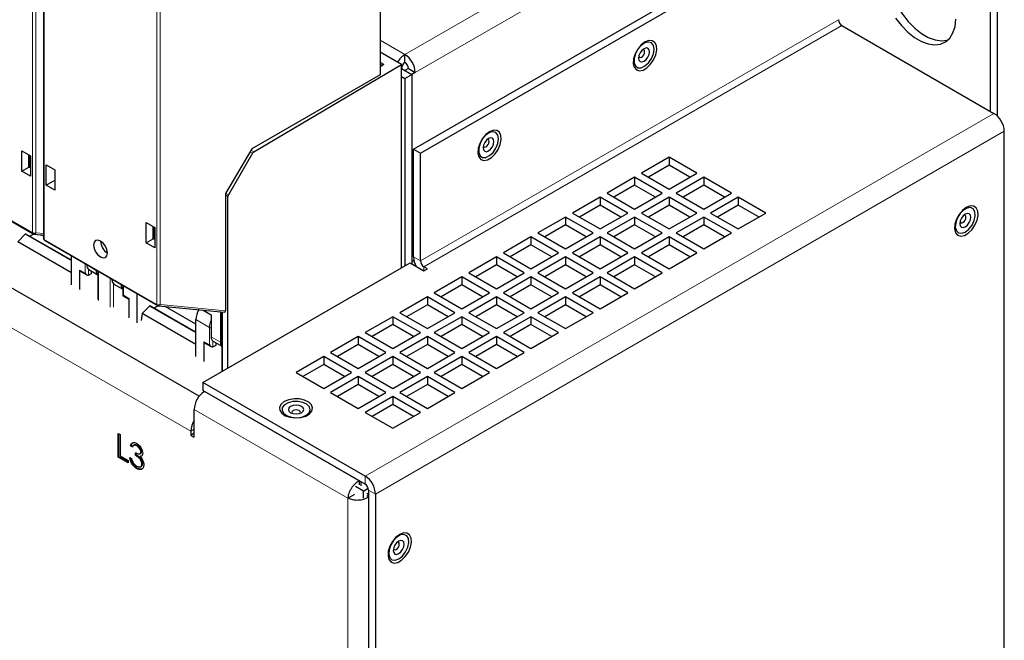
# Model space of a CAD drawing. Header units: millimetres. Extents: x 5 to 418, y 2 to 292.
# Tile 19 of 25: x 273 to 320, y 128 to 157. Entities that reach past the tile are written whole.
import ezdxf

# ---------------------------------------------------------------- set-up
doc = ezdxf.new("R2010")
doc.units = ezdxf.units.MM

msp = doc.modelspace()

# ---------------------------------------------------------------- linework, layer by layer
at = {"color": 7, "linetype": 'Continuous', "lineweight": 25}
for p, q in [((290.1462, 167.4757), (290.1462, 154.8318)), ((274.0734, 164.9889), (274.0734, 147.0161)), ((291.7466, 151.2773), (311.7106, 162.8022)), ((292.0766, 151.0868), (312.0406, 162.6117)), ((319.3002, 153.0861), (319.3002, 161.0882)), ((319.6302, 152.8629), (319.6302, 161.2787)), ((312.2056, 157.1818), (319.4652, 152.9909)), ((291.1692, 155.326), (290.1462, 155.9165)), ((291.3342, 155.4212), (291.3342, 155.8022)), ((284.1191, 151.1499), (291.1692, 155.326)), ((290.2125, 155.2937), (290.1462, 155.2527)), ((291.1692, 145.6092), (291.1692, 155.326)), ((290.1462, 154.8318), (284.0189, 151.2946)), ((291.1692, 155.1354), (291.6641, 154.8496)), ((291.1692, 154.7544), (291.3342, 154.6592)), ((291.3342, 154.6592), (291.6641, 154.8496)), ((291.4992, 155.1354), (291.3375, 155.042)), ((291.3375, 155.042), (291.3375, 155.0382)), ((291.3375, 155.042), (291.6674, 154.8516)), ((291.4992, 155.1354), (291.8291, 154.9449)), ((291.6641, 154.8496), (291.6641, 145.7997)), ((291.8291, 154.9449), (291.6674, 154.8516)), ((291.6674, 154.8516), (291.6674, 145.8968)), ((291.3342, 154.6592), (291.3342, 145.7044)), ((319.9602, 101.8346), (319.9602, 152.1335)), ((273.0432, 151.1994), (273.4557, 150.9613)), ((273.0432, 150.2315), (273.0432, 151.1994)), ((273.3738, 150.4224), (273.3738, 151.0086)), ((273.4074, 150.4029), (273.4074, 150.9891)), ((273.4557, 150.9613), (273.4557, 149.9934)), ((284.0189, 151.2946), (282.7599, 149.1638)), ((284.062, 151.0894), (282.9079, 149.102)), ((291.7466, 151.2773), (292.0766, 151.0868)), ((291.7466, 146.1331), (291.7466, 151.2773)), ((292.0766, 145.9426), (292.0766, 151.0868)), ((274.2014, 150.5308), (274.6139, 150.2926)), ((274.2014, 149.5629), (274.2014, 150.5308)), ((303.956, 150.8954), (302.6361, 150.1334)), ((303.956, 150.5144), (302.9661, 149.9429)), ((305.276, 150.1334), (303.956, 150.8954)), ((303.956, 150.8954), (303.956, 150.5144)), ((304.9459, 149.9429), (303.956, 150.5144)), ((281.507, 139.4715), (263.1206, 150.0857)), ((268.192, 150.344), (273.5737, 147.2372)), ((273.0432, 150.2315), (273.3738, 150.4224)), ((273.4557, 149.9934), (273.0432, 150.2315)), ((273.4107, 150.401), (273.3738, 150.4224)), ((273.4557, 150.4266), (273.4107, 150.401)), ((274.6139, 150.2926), (274.6139, 149.3248)), ((302.6361, 150.1334), (303.956, 149.3715)), ((303.956, 149.3715), (305.276, 150.1334)), ((274.2014, 149.5629), (274.6139, 149.801)), ((274.6139, 149.3248), (274.2014, 149.5629)), ((302.3061, 149.9429), (300.9862, 149.181)), ((302.3061, 149.5619), (301.3162, 148.9904)), ((303.626, 149.181), (302.3061, 149.9429)), ((302.3061, 149.9429), (302.3061, 149.5619)), ((303.296, 148.9904), (302.3061, 149.5619)), ((305.6059, 149.9429), (304.286, 149.181)), ((305.6059, 149.5619), (304.616, 148.9904)), ((306.9259, 149.181), (305.6059, 149.9429)), ((305.6059, 149.9429), (305.6059, 149.5619)), ((306.5958, 148.9904), (305.6059, 149.5619)), ((282.7599, 149.1638), (282.7599, 143.557)), ((300.9862, 149.181), (302.3061, 148.419)), ((302.3061, 148.419), (303.626, 149.181)), ((304.286, 149.181), (305.6059, 148.419)), ((305.6059, 148.419), (306.9259, 149.181)), ((282.8836, 140.826), (282.8836, 149.0207)), ((300.6562, 148.9905), (299.3363, 148.2285)), ((300.6562, 148.6094), (299.6663, 148.038)), ((301.9761, 148.2285), (300.6562, 148.9905)), ((300.6562, 148.9905), (300.6562, 148.6094)), ((301.6461, 148.038), (300.6562, 148.6094)), ((303.956, 148.9905), (302.6361, 148.2285)), ((303.956, 148.6094), (302.9661, 148.038)), ((305.276, 148.2285), (303.956, 148.9905)), ((303.956, 148.9905), (303.956, 148.6094)), ((304.9459, 148.038), (303.956, 148.6094)), ((307.2558, 148.9905), (305.9359, 148.2285)), ((307.2558, 148.6094), (306.266, 148.038)), ((308.5758, 148.2285), (307.2558, 148.9905)), ((307.2558, 148.9905), (307.2558, 148.6094)), ((308.2457, 148.038), (307.2558, 148.6094)), ((299.3363, 148.2285), (300.6562, 147.4665)), ((300.6562, 147.4665), (301.9761, 148.2285)), ((302.6361, 148.2285), (303.956, 147.4665)), ((303.956, 147.4665), (305.276, 148.2285)), ((305.9359, 148.2285), (307.2558, 147.4665)), ((307.2558, 147.4665), (308.5758, 148.2285)), ((278.9829, 147.7705), (279.3954, 147.5324)), ((278.9829, 146.8026), (278.9829, 147.7705)), ((299.0063, 148.038), (297.6863, 147.276)), ((299.0063, 147.6569), (298.0164, 147.0855)), ((300.3262, 147.276), (299.0063, 148.038)), ((299.0063, 148.038), (299.0063, 147.6569)), ((299.9962, 147.0855), (299.0063, 147.6569)), ((302.3061, 148.038), (300.9862, 147.276)), ((302.3061, 147.6569), (301.3162, 147.0855)), ((303.626, 147.276), (302.3061, 148.038)), ((302.3061, 148.038), (302.3061, 147.6569)), ((303.296, 147.0855), (302.3061, 147.6569)), ((305.6059, 148.038), (304.286, 147.276)), ((305.6059, 147.6569), (304.616, 147.0855)), ((306.9259, 147.276), (305.6059, 148.038)), ((305.6059, 148.038), (305.6059, 147.6569)), ((306.5958, 147.0855), (305.6059, 147.6569)), ((273.2005, 147.2148), (272.8424, 146.8576)), ((275.4125, 145.9689), (273.2351, 147.2259)), ((273.6152, 147.2228), (273.4245, 147.1165)), ((273.6207, 147.2221), (274.0734, 147.1778)), ((274.0734, 147.1193), (273.9514, 147.1898)), ((279.3135, 146.9935), (279.3135, 147.5797)), ((279.3471, 146.974), (279.3471, 147.5602)), ((279.3954, 147.5324), (279.3954, 146.5645)), ((297.6863, 147.276), (299.0063, 146.514)), ((299.0063, 146.514), (300.3262, 147.276)), ((300.9862, 147.276), (302.3061, 146.514)), ((302.3061, 146.514), (303.626, 147.276)), ((304.286, 147.276), (305.6059, 146.514)), ((305.6059, 146.514), (306.9259, 147.276)), ((275.4125, 145.3739), (272.8424, 146.8576)), ((274.1317, 146.915), (279.5134, 143.8083)), ((278.9829, 146.8026), (279.3135, 146.9935)), ((279.3954, 146.5645), (278.9829, 146.8026)), ((279.3504, 146.9721), (279.3135, 146.9935)), ((279.3954, 146.9977), (279.3504, 146.9721)), ((297.3564, 147.0855), (296.0364, 146.3235)), ((298.6763, 146.3235), (297.3564, 147.0855)), ((297.3564, 147.0855), (297.3564, 146.7045)), ((300.6562, 147.0855), (299.3363, 146.3235)), ((301.9761, 146.3235), (300.6562, 147.0855)), ((300.6562, 147.0855), (300.6562, 146.7045)), ((303.956, 147.0855), (302.6361, 146.3235)), ((305.276, 146.3235), (303.956, 147.0855)), ((303.956, 147.0855), (303.956, 146.7045)), ((296.0364, 146.3235), (297.3564, 145.5615)), ((297.3564, 146.7045), (296.3665, 146.133)), ((298.3463, 146.133), (297.3564, 146.7045)), ((297.3564, 145.5615), (298.6763, 146.3235)), ((299.3363, 146.3235), (300.6562, 145.5615)), ((300.6562, 146.7045), (299.6663, 146.133)), ((301.6461, 146.133), (300.6562, 146.7045)), ((300.6562, 145.5615), (301.9761, 146.3235)), ((302.6361, 146.3235), (303.956, 145.5615)), ((303.956, 146.7045), (302.9661, 146.133)), ((304.9459, 146.133), (303.956, 146.7045)), ((303.956, 145.5615), (305.276, 146.3235)), ((275.4125, 144.7995), (275.4125, 146.1757)), ((281.6822, 140.1324), (291.5816, 145.8473)), ((291.5816, 145.8473), (292.2416, 145.4663)), ((291.6641, 145.8987), (291.6674, 145.8968)), ((291.768, 145.9548), (291.6674, 145.8968)), ((295.7064, 146.133), (294.3865, 145.3711)), ((297.0264, 145.3711), (295.7064, 146.133)), ((295.7064, 146.133), (295.7064, 145.752)), ((299.0063, 146.133), (297.6863, 145.3711)), ((300.3262, 145.3711), (299.0063, 146.133)), ((299.0063, 146.133), (299.0063, 145.752)), ((302.3061, 146.133), (300.9862, 145.3711)), ((303.626, 145.3711), (302.3061, 146.133)), ((302.3061, 146.133), (302.3061, 145.752)), ((275.8091, 144.5705), (275.8091, 145.5042)), ((275.8337, 145.4506), (276.1405, 145.2734)), ((276.1384, 145.7566), (276.1384, 145.7463)), ((276.2216, 145.2645), (276.3741, 145.3465)), ((276.2351, 145.5326), (276.6714, 145.2807)), ((276.3741, 145.3465), (276.3741, 145.4523)), ((276.5839, 145.4994), (276.5839, 145.4891)), ((276.6714, 145.4489), (276.6714, 144.1006)), ((292.4066, 145.5615), (292.2416, 145.6568)), ((292.2416, 145.4663), (292.4066, 145.5615)), ((294.3865, 145.3711), (295.7064, 144.6091)), ((295.7064, 145.752), (294.7165, 145.1805)), ((296.6963, 145.1805), (295.7064, 145.752)), ((295.7064, 144.6091), (297.0264, 145.3711)), ((297.6863, 145.3711), (299.0063, 144.6091)), ((299.0063, 145.752), (298.0164, 145.1805)), ((299.9962, 145.1805), (299.0063, 145.752)), ((299.0063, 144.6091), (300.3262, 145.3711)), ((300.9862, 145.3711), (302.3061, 144.6091)), ((302.3061, 145.752), (301.3162, 145.1805)), ((303.296, 145.1805), (302.3061, 145.752)), ((302.3061, 144.6091), (303.626, 145.3711)), ((277.3429, 145.0509), (277.3429, 145.0613)), ((277.4412, 144.8363), (277.8676, 144.5902)), ((294.0565, 145.1806), (292.7366, 144.4186)), ((295.3765, 144.4186), (294.0565, 145.1806)), ((294.0565, 145.1806), (294.0565, 144.7995)), ((297.3564, 145.1806), (296.0364, 144.4186)), ((298.6763, 144.4186), (297.3564, 145.1806)), ((297.3564, 145.1806), (297.3564, 144.7995)), ((300.6562, 145.1806), (299.3363, 144.4186)), ((301.9761, 144.4186), (300.6562, 145.1806)), ((300.6562, 145.1806), (300.6562, 144.7995)), ((277.7884, 144.7938), (277.7884, 144.8041)), ((277.8676, 144.7584), (277.8676, 144.2764)), ((278.5473, 142.9898), (278.5473, 144.366)), ((292.7366, 144.4186), (294.0565, 143.6566)), ((294.0565, 144.7995), (293.0666, 144.2281)), ((295.0464, 144.2281), (294.0565, 144.7995)), ((294.0565, 143.6566), (295.3765, 144.4186)), ((296.0364, 144.4186), (297.3564, 143.6566)), ((297.3564, 144.7995), (296.3665, 144.2281)), ((298.3463, 144.2281), (297.3564, 144.7995)), ((297.3564, 143.6566), (298.6763, 144.4186)), ((299.3363, 144.4186), (300.6562, 143.6566)), ((300.6562, 144.7995), (299.6663, 144.2281)), ((301.6461, 144.2281), (300.6562, 144.7995)), ((300.6562, 143.6566), (301.9761, 144.4186)), ((277.8676, 144.2764), (278.1507, 144.113)), ((278.1507, 144.1525), (278.1507, 143.2187)), ((292.4066, 144.2281), (291.0867, 143.4661)), ((293.7265, 143.4661), (292.4066, 144.2281)), ((292.4066, 144.2281), (292.4066, 143.847)), ((295.7064, 144.2281), (294.3865, 143.4661)), ((297.0264, 143.4661), (295.7064, 144.2281)), ((295.7064, 144.2281), (295.7064, 143.847)), ((299.0063, 144.2281), (297.6863, 143.4661)), ((300.3262, 143.4661), (299.0063, 144.2281)), ((299.0063, 144.2281), (299.0063, 143.847)), ((278.7821, 143.4286), (278.7358, 143.0986)), ((279.1402, 143.7858), (278.7821, 143.4286)), ((281.3522, 141.945), (278.7821, 143.4286)), ((281.3522, 142.54), (279.1748, 143.797)), ((279.5549, 143.7939), (279.3642, 143.6876)), ((279.5604, 143.7932), (282.7059, 143.4856)), ((281.3522, 142.9174), (279.8911, 143.7609)), ((281.4808, 143.5952), (281.4594, 143.6075)), ((281.6991, 143.5841), (282.0781, 143.3652)), ((282.5236, 143.5034), (282.5236, 142.0602)), ((282.5953, 143.4964), (282.5953, 140.6808)), ((291.0867, 143.4661), (292.4066, 142.7041)), ((292.4066, 143.847), (291.4167, 143.2756)), ((293.3965, 143.2756), (292.4066, 143.847)), ((292.4066, 142.7041), (293.7265, 143.4661)), ((294.3865, 143.4661), (295.7064, 142.7041)), ((295.7064, 143.847), (294.7165, 143.2756)), ((296.6963, 143.2756), (295.7064, 143.847)), ((295.7064, 142.7041), (297.0264, 143.4661)), ((297.6863, 143.4661), (299.0063, 142.7041)), ((299.0063, 143.847), (298.0164, 143.2756)), ((299.9962, 143.2756), (299.0063, 143.847)), ((299.0063, 142.7041), (300.3262, 143.4661)), ((281.3522, 141.3706), (281.3522, 143.1366)), ((282.0781, 143.3652), (282.0781, 142.3173)), ((290.7567, 143.2756), (289.4368, 142.5136)), ((292.0766, 142.5136), (290.7567, 143.2756)), ((290.7567, 143.2756), (290.7567, 142.8946)), ((294.0565, 143.2756), (292.7366, 142.5136)), ((295.3765, 142.5136), (294.0565, 143.2756)), ((294.0565, 143.2756), (294.0565, 142.8946)), ((297.3564, 143.2756), (296.0364, 142.5136)), ((298.6763, 142.5136), (297.3564, 143.2756)), ((297.3564, 143.2756), (297.3564, 142.8946)), ((289.4368, 142.5136), (290.7567, 141.7516)), ((290.7567, 142.8946), (289.7668, 142.3231)), ((291.7466, 142.3231), (290.7567, 142.8946)), ((290.7567, 141.7516), (292.0766, 142.5136)), ((292.7366, 142.5136), (294.0565, 141.7516)), ((294.0565, 142.8946), (293.0666, 142.3231)), ((295.0464, 142.3231), (294.0565, 142.8946)), ((294.0565, 141.7516), (295.3765, 142.5136)), ((296.0364, 142.5136), (297.3564, 141.7516)), ((297.3564, 142.8946), (296.3665, 142.3231)), ((298.3463, 142.3231), (297.3564, 142.8946)), ((297.3564, 141.7516), (298.6763, 142.5136)), ((281.7488, 141.1416), (281.7488, 142.0753)), ((281.7734, 142.0217), (282.0802, 141.8445)), ((282.1748, 142.1037), (282.5953, 141.861)), ((282.3138, 141.9176), (282.3138, 142.0234)), ((289.1068, 142.3231), (287.7868, 141.5611)), ((290.4267, 141.5611), (289.1068, 142.3231)), ((289.1068, 142.3231), (289.1068, 141.9421)), ((292.4066, 142.3231), (291.0867, 141.5611)), ((293.7265, 141.5611), (292.4066, 142.3231)), ((292.4066, 142.3231), (292.4066, 141.9421)), ((295.7064, 142.3231), (294.3865, 141.5611)), ((297.0264, 141.5611), (295.7064, 142.3231)), ((295.7064, 142.3231), (295.7064, 141.9421)), ((282.1613, 141.8355), (282.3138, 141.9176)), ((287.7868, 141.5611), (289.1068, 140.7992)), ((289.1068, 141.9421), (288.1169, 141.3706)), ((290.0967, 141.3706), (289.1068, 141.9421)), ((289.1068, 140.7992), (290.4267, 141.5611)), ((291.0867, 141.5611), (292.4066, 140.7992)), ((292.4066, 141.9421), (291.4167, 141.3706)), ((293.3965, 141.3706), (292.4066, 141.9421)), ((292.4066, 140.7992), (293.7265, 141.5611)), ((294.3865, 141.5611), (295.7064, 140.7992)), ((295.7064, 141.9421), (294.7165, 141.3706)), ((296.6963, 141.3706), (295.7064, 141.9421)), ((295.7064, 140.7992), (297.0264, 141.5611)), ((287.4569, 141.3707), (286.1369, 140.6087)), ((288.7768, 140.6087), (287.4569, 141.3707)), ((287.4569, 141.3707), (287.4569, 140.9896)), ((290.7567, 141.3707), (289.4368, 140.6087)), ((292.0766, 140.6087), (290.7567, 141.3707)), ((290.7567, 141.3707), (290.7567, 140.9896)), ((294.0565, 141.3707), (292.7366, 140.6087)), ((295.3765, 140.6087), (294.0565, 141.3707)), ((294.0565, 141.3707), (294.0565, 140.9896)), ((286.1369, 140.6087), (287.4569, 139.8467)), ((287.4569, 140.9896), (286.467, 140.4181)), ((288.4468, 140.4181), (287.4569, 140.9896)), ((287.4569, 139.8467), (288.7768, 140.6087)), ((289.4368, 140.6087), (290.7567, 139.8467)), ((290.7567, 140.9896), (289.7668, 140.4181)), ((291.7466, 140.4181), (290.7567, 140.9896)), ((290.7567, 139.8467), (292.0766, 140.6087)), ((292.7366, 140.6087), (294.0565, 139.8467)), ((294.0565, 140.9896), (293.0666, 140.4181)), ((295.0464, 140.4181), (294.0565, 140.9896)), ((294.0565, 139.8467), (295.3765, 140.6087)), ((289.4368, 135.6558), (281.6822, 140.1324)), ((281.6822, 140.1324), (281.6822, 139.7514)), ((289.1068, 140.4182), (287.7868, 139.6562)), ((290.4267, 139.6562), (289.1068, 140.4182)), ((289.1068, 140.4182), (289.1068, 140.0371)), ((292.4066, 140.4182), (291.0867, 139.6562)), ((293.7265, 139.6562), (292.4066, 140.4182)), ((292.4066, 140.4182), (292.4066, 140.0371)), ((289.4368, 135.2747), (281.6822, 139.7514)), ((287.7868, 139.6562), (289.1068, 138.8942)), ((289.1068, 140.0371), (288.1169, 139.4657)), ((290.0967, 139.4657), (289.1068, 140.0371)), ((289.1068, 138.8942), (290.4267, 139.6562)), ((291.0867, 139.6562), (292.4066, 138.8942)), ((292.4066, 140.0371), (291.4167, 139.4657)), ((293.3965, 139.4657), (292.4066, 140.0371)), ((292.4066, 138.8942), (293.7265, 139.6562)), ((290.7567, 139.4657), (289.4368, 138.7037)), ((292.0766, 138.7037), (290.7567, 139.4657)), ((290.7567, 139.4657), (290.7567, 139.0846)), ((281.2697, 137.5128), (281.2697, 138.8464)), ((290.7567, 139.0846), (289.7668, 138.5132)), ((291.7466, 138.5132), (290.7567, 139.0846)), ((289.4368, 138.7037), (290.7567, 137.9417)), ((290.7567, 137.9417), (292.0766, 138.7037)), ((281.1047, 137.7985), (281.1047, 137.608)), ((277.6462, 137.6993), (277.735, 137.648)), ((277.6462, 136.5561), (277.6462, 137.6993)), ((277.6792, 136.5752), (277.6792, 137.6802)), ((277.735, 137.648), (277.735, 136.6221)), ((281.2697, 137.7032), (281.1047, 137.608)), ((281.1047, 137.608), (281.2697, 137.5128)), ((278.263, 137.1175), (278.23, 137.0984)), ((278.3189, 137.0472), (278.23, 137.0984)), ((278.3519, 137.0662), (278.263, 137.1175)), ((278.4165, 137.1445), (278.3752, 137.1207)), ((278.5589, 137.1226), (278.5259, 137.1035)), ((277.6792, 136.5752), (277.6462, 136.5561)), ((278.1158, 136.285), (277.6462, 136.5561)), ((278.1158, 136.3231), (277.6792, 136.5752)), ((277.735, 136.6221), (278.1158, 136.4023)), ((278.1158, 136.4023), (278.1158, 136.285)), ((278.1919, 136.5488), (278.2808, 136.4976)), ((278.4712, 136.6515), (278.4712, 136.7687)), ((278.5042, 136.6705), (278.4712, 136.6515)), ((278.5042, 136.6705), (278.5042, 136.7878)), ((278.6818, 136.7236), (278.723, 136.7474)), ((278.7312, 136.6081), (278.6982, 136.5891)), ((278.758, 136.8283), (278.725, 136.8093)), ((278.7756, 136.6313), (278.7312, 136.6081)), ((278.5551, 136.0402), (278.5221, 136.0211)), ((278.7117, 136.1067), (278.753, 136.1305)), ((278.8088, 136.2528), (278.7758, 136.2338)), ((289.1551, 135.4373), (289.1551, 135.2468)), ((289.1551, 135.4373), (289.247, 135.3843)), ((289.3543, 134.9413), (288.9758, 135.1598)), ((289.247, 135.1938), (289.247, 135.3843)), ((289.3543, 134.9413), (289.5871, 135.0758)), ((289.6018, 134.989), (289.6018, 84.6901)), ((288.6118, 134.6079), (288.9418, 134.7984)), ((289.3543, 134.6026), (289.3543, 134.9413)), ((289.5193, 134.8461), (289.6018, 134.7984)), ((289.6018, 134.6637), (289.5193, 134.7113)), ((289.6018, 134.6637), (289.6018, 134.7984)), ((289.9317, 134.7985), (289.9317, 84.4996))]:
    msp.add_line(p, q, dxfattribs=at)
at = {"color": 7, "linetype": 'Continuous', "lineweight": 18}
for p, q in [((291.3342, 155.8022), (311.0507, 167.1843)), ((291.8291, 154.9449), (311.5456, 166.327)), ((273.5496, 147.2906), (273.5496, 165.2634)), ((273.7131, 165.2626), (273.7131, 147.2898)), ((274.1076, 164.9413), (274.1076, 146.9685)), ((279.4892, 143.8617), (279.4892, 161.8345)), ((279.6528, 161.8337), (279.6528, 143.8609)), ((312.0406, 157.4675), (292.0766, 145.9426)), ((292.2416, 145.6568), (312.2056, 157.1818)), ((291.3342, 155.8022), (290.1462, 156.488)), ((290.1462, 155.4303), (290.3297, 155.3243)), ((290.3297, 155.3243), (290.1462, 155.2109)), ((289.4368, 135.6558), (319.4652, 152.9909)), ((319.9602, 152.1335), (289.9317, 134.7985)), ((284.062, 151.0894), (283.9394, 151.1601)), ((283.9807, 151.2299), (284.1191, 151.1499)), ((268.1679, 150.3974), (273.5496, 147.2906)), ((282.8836, 149.0207), (282.7599, 149.0921)), ((282.7703, 149.1814), (282.9079, 149.102)), ((281.1047, 137.7985), (262.9556, 148.2758)), ((275.4125, 145.9378), (273.2005, 147.2148)), ((273.7131, 147.2898), (274.0734, 147.2545)), ((274.1076, 146.9685), (279.4892, 143.8617)), ((276.058, 145.3605), (276.058, 145.803)), ((292.0766, 145.9426), (291.7466, 146.1331)), ((275.8091, 145.5042), (276.058, 145.3605)), ((276.1384, 145.7463), (276.5839, 145.4891)), ((276.2216, 145.5414), (276.2216, 145.2645)), ((276.7056, 145.4292), (276.7056, 144.053)), ((292.2416, 145.6568), (292.2416, 145.4663)), ((277.2542, 143.7363), (277.2542, 145.1125)), ((277.3429, 145.0509), (277.7884, 144.7938)), ((277.4178, 144.8528), (277.4178, 143.7354)), ((277.9018, 144.7387), (277.9018, 144.2962)), ((277.9018, 144.2962), (278.1507, 144.1525)), ((281.3522, 142.5089), (279.1402, 143.7858)), ((279.6528, 143.8609), (282.7599, 143.557)), ((282.6294, 143.4931), (282.6294, 140.6793)), ((281.9977, 142.7639), (281.3522, 143.1366)), ((281.9977, 141.9316), (281.9977, 142.7639)), ((281.7488, 142.0753), (281.9977, 141.9316)), ((282.0781, 142.3173), (282.5236, 142.0602)), ((282.1613, 142.1125), (282.1613, 141.8355)), ((281.7647, 139.7038), (289.1551, 135.4373)), ((288.6118, 134.6079), (281.2697, 138.8464)), ((281.2697, 137.8938), (281.1047, 137.7985)), ((289.4368, 135.2747), (289.4368, 135.6558)), ((289.6018, 134.989), (289.9317, 134.7985)), ((288.6118, 85.0711), (288.6118, 134.6079)), ((289.6018, 85.0153), (289.6018, 134.6637))]:
    msp.add_line(p, q, dxfattribs=at)
at = {"color": 7, "linetype": 'Continuous', "lineweight": 25, "flags": 128}
for points in [[(314.7278, 160.9107), (314.5775, 160.7332), (314.4455, 160.4636), (314.3694, 160.14), (314.3517, 159.7729), (314.3929, 159.3742), (314.4918, 158.9569), (314.6451, 158.5346), (314.8478, 158.1209), (315.0933, 157.7294), (315.3737, 157.3727), (315.6799, 157.0624), (316.0018, 156.8087), (316.329, 156.6198), (316.6509, 156.5018), (316.9571, 156.4586), (317.2375, 156.4916), (317.273, 156.5019)], [(314.7633, 157.5389), (315.0437, 157.1822), (315.3499, 156.8719), (315.6718, 156.6182), (315.999, 156.4293), (316.321, 156.3114), (316.6271, 156.2681), (316.9075, 156.3011), (317.153, 156.4091), (317.3557, 156.5888), (317.509, 156.8341), (317.6079, 157.1373), (317.6491, 157.4883)], [(302.8011, 156.4015), (302.6189, 156.2612), (302.4565, 156.066), (302.3315, 155.8369), (302.2573, 155.5988), (302.242, 155.3774), (302.2874, 155.1969), (302.3884, 155.0767), (302.5341, 155.0298), (302.7087, 155.0614), (302.8934, 155.168), (303.0681, 155.3381), (303.2138, 155.5532), (303.3148, 155.79), (303.3601, 156.0229), (303.3449, 156.2266), (303.2707, 156.3791), (303.1456, 156.4638), (302.9832, 156.4715), (302.8011, 156.4015)], [(303.2319, 156.0574), (303.1996, 156.2383), (303.107, 156.3575), (302.9667, 156.3989), (302.7976, 156.3568), (302.6225, 156.237), (302.4651, 156.0556), (302.3466, 155.8372), (302.2831, 155.6112), (302.2831, 155.4081), (302.3466, 155.2554), (302.4651, 155.1738), (302.6225, 155.1741), (302.7976, 155.2565), (302.9667, 155.4097), (303.107, 155.6131), (303.1996, 155.8391), (303.2319, 156.0574)], [(303.0133, 155.9312), (302.9935, 156.0346), (302.9372, 156.0994), (302.8529, 156.1158), (302.7534, 156.0812), (302.654, 156.001), (302.5697, 155.8873), (302.5134, 155.7574), (302.4936, 155.6311), (302.5134, 155.5277), (302.5697, 155.4629), (302.654, 155.4465), (302.7534, 155.4811), (302.8529, 155.5613), (302.9372, 155.675), (302.9935, 155.8049), (303.0133, 155.9312)], [(302.5022, 155.7127), (302.5046, 155.707), (302.5359, 155.671), (302.5827, 155.6619), (302.638, 155.6811), (302.6932, 155.7257), (302.74, 155.7889), (302.7713, 155.861), (302.7823, 155.9312)], [(302.7823, 155.9312), (302.7713, 155.9886), (302.74, 156.0246), (302.6932, 156.0337), (302.6871, 156.0329)], [(295.3765, 152.1153), (295.1943, 151.9751), (295.0319, 151.7798), (294.9068, 151.5507), (294.8327, 151.3126), (294.8174, 151.0913), (294.8627, 150.9107), (294.9637, 150.7905), (295.1095, 150.7437), (295.2841, 150.7753), (295.4688, 150.8819), (295.6434, 151.0519), (295.7892, 151.267), (295.8902, 151.5039), (295.9355, 151.7368), (295.9203, 151.9405), (295.8461, 152.0929), (295.721, 152.1776), (295.5586, 152.1854), (295.3765, 152.1153)], [(295.8073, 151.7712), (295.775, 151.9522), (295.6824, 152.0714), (295.5421, 152.1127), (295.373, 152.0707), (295.1979, 151.9509), (295.0405, 151.7695), (294.922, 151.551), (294.8585, 151.325), (294.8585, 151.122), (294.922, 150.9693), (295.0405, 150.8876), (295.1979, 150.888), (295.373, 150.9703), (295.5421, 151.1235), (295.6824, 151.3269), (295.775, 151.553), (295.8073, 151.7712)], [(295.5887, 151.645), (295.5689, 151.7484), (295.5126, 151.8133), (295.4283, 151.8297), (295.3288, 151.7951), (295.2294, 151.7148), (295.1451, 151.6011), (295.0887, 151.4713), (295.069, 151.345), (295.0887, 151.2416), (295.1451, 151.1768), (295.2294, 151.1604), (295.3288, 151.1949), (295.4283, 151.2752), (295.5126, 151.3889), (295.5689, 151.5188), (295.5887, 151.645)], [(295.0776, 151.4266), (295.08, 151.4209), (295.1112, 151.3849), (295.1581, 151.3758), (295.2133, 151.395), (295.2686, 151.4396), (295.3154, 151.5027), (295.3467, 151.5749), (295.3577, 151.645)], [(295.3577, 151.645), (295.3467, 151.7025), (295.3154, 151.7385), (295.2686, 151.7476), (295.2624, 151.7468)], [(318.1453, 148.4947), (317.9631, 148.3544), (317.8007, 148.1592), (317.6757, 147.9301), (317.6015, 147.692), (317.5862, 147.4706), (317.6316, 147.2901), (317.7326, 147.1699), (317.8783, 147.123), (318.053, 147.1546), (318.2376, 147.2612), (318.4123, 147.4313), (318.558, 147.6464), (318.659, 147.8832), (318.7043, 148.1161), (318.6891, 148.3198), (318.6149, 148.4723), (318.4898, 148.557), (318.3274, 148.5647), (318.1453, 148.4947)], [(318.0977, 147.3218), (318.2705, 147.4589), (318.42, 147.6521), (318.526, 147.8753), (318.5741, 148.0984), (318.5579, 148.2912), (318.4795, 148.4278), (318.3496, 148.4895), (318.1856, 148.4682), (318.0097, 148.3667), (317.8458, 148.1987), (317.7158, 147.9869), (317.6375, 147.7599), (317.6212, 147.5483), (317.6694, 147.3808), (317.7753, 147.28), (317.9248, 147.2594), (318.0977, 147.3218)], [(318.0977, 147.5743), (318.1971, 147.6545), (318.2814, 147.7683), (318.3377, 147.8981), (318.3575, 148.0244), (318.3377, 148.1278), (318.2814, 148.1926), (318.1971, 148.209), (318.0977, 148.1744), (317.9982, 148.0942), (317.9139, 147.9805), (317.8576, 147.8506), (317.8378, 147.7244), (317.8576, 147.6209), (317.9139, 147.5561), (317.9982, 147.5397), (318.0977, 147.5743)], [(317.9822, 147.7743), (318.0374, 147.8189), (318.0843, 147.8821), (318.1155, 147.9542), (318.1265, 148.0244), (318.1155, 148.0818), (318.0843, 148.1179), (318.0374, 148.127), (318.0313, 148.1262)], [(317.8464, 147.8059), (317.8488, 147.8002), (317.8801, 147.7642), (317.9269, 147.7551), (317.9822, 147.7743)], [(276.7984, 146.8901), (276.6721, 146.934), (276.5651, 146.9132), (276.4935, 146.8308), (276.4684, 146.6995), (276.4935, 146.5392), (276.5651, 146.3743), (276.6721, 146.2299), (276.7984, 146.128), (276.9247, 146.0841), (277.0317, 146.1049), (277.1033, 146.1872), (277.1284, 146.3185), (277.1033, 146.4788), (277.0317, 146.6438), (276.9247, 146.7882), (276.7984, 146.8901)], [(285.576, 139.2181), (285.4242, 139.0954), (285.3497, 138.9509), (285.3605, 138.8002), (285.4554, 138.6598), (285.6242, 138.5447), (285.8485, 138.4676), (286.1041, 138.4366), (286.3633, 138.4553), (286.5979, 138.5215), (286.7826, 138.6281), (286.8973, 138.7635), (286.9296, 138.9131), (286.876, 139.0607), (286.7423, 139.1902), (286.543, 139.2876), (286.2997, 139.3424), (286.0388, 139.3487), (285.7885, 139.3057), (285.576, 139.2181)], [(286.6154, 138.563), (286.7559, 138.6814), (286.8129, 138.8212), (286.7785, 138.9634), (286.6575, 139.0888), (286.4662, 139.1805), (286.2304, 139.2261), (285.982, 139.2195), (285.7545, 139.1615), (285.5787, 139.06), (285.4782, 138.9287), (285.4667, 138.7852), (285.5458, 138.6491), (285.7046, 138.5387), (285.9219, 138.4688), (286.1682, 138.449), (286.4102, 138.4819), (286.6154, 138.563)], [(286.3968, 138.6892), (286.4765, 138.758), (286.5044, 138.8392), (286.4765, 138.9204), (286.3968, 138.9892), (286.2776, 139.0352), (286.1369, 139.0514), (285.9963, 139.0352), (285.8771, 138.9892), (285.7974, 138.9204), (285.7694, 138.8392), (285.7974, 138.758), (285.8771, 138.6892), (285.9963, 138.6432), (286.1369, 138.6271), (286.2776, 138.6432), (286.3968, 138.6892)], [(286.3218, 138.6559), (286.3256, 138.6607), (286.3411, 138.7058), (286.3256, 138.751), (286.2813, 138.7892), (286.2151, 138.8147), (286.1369, 138.8237), (286.0588, 138.8147), (285.9926, 138.7892), (285.9483, 138.751), (285.9328, 138.7058), (285.9483, 138.6607), (285.952, 138.6559)], [(291.0867, 132.8741), (290.9045, 132.7338), (290.7421, 132.5386), (290.617, 132.3095), (290.5429, 132.0714), (290.5276, 131.85), (290.573, 131.6695), (290.674, 131.5493), (290.8197, 131.5024), (290.9943, 131.534), (291.179, 131.6406), (291.3537, 131.8107), (291.4994, 132.0258), (291.6004, 132.2626), (291.6457, 132.4955), (291.6305, 132.6992), (291.5563, 132.8517), (291.4312, 132.9364), (291.2688, 132.9441), (291.0867, 132.8741)], [(291.039, 131.7012), (291.2119, 131.8383), (291.3614, 132.0315), (291.4674, 132.2547), (291.5155, 132.4778), (291.4993, 132.6706), (291.4209, 132.8072), (291.2909, 132.8689), (291.127, 132.8476), (290.9511, 132.7461), (290.7872, 132.5781), (290.6572, 132.3663), (290.5788, 132.1393), (290.5626, 131.9277), (290.6107, 131.7602), (290.7167, 131.6594), (290.8662, 131.6388), (291.039, 131.7012)], [(291.039, 131.9537), (291.1385, 132.0339), (291.2228, 132.1476), (291.2791, 132.2775), (291.2989, 132.4038), (291.2791, 132.5072), (291.2228, 132.572), (291.1385, 132.5884), (291.039, 132.5538), (290.9396, 132.4736), (290.8553, 132.3599), (290.799, 132.23), (290.7792, 132.1037), (290.799, 132.0003), (290.8553, 131.9355), (290.9396, 131.9191), (291.039, 131.9537)], [(290.7878, 132.1853), (290.7902, 132.1796), (290.8215, 132.1436), (290.8683, 132.1345), (290.9236, 132.1537)], [(290.9236, 132.1537), (290.9788, 132.1983), (291.0256, 132.2615), (291.0569, 132.3336), (291.0679, 132.4038), (291.0569, 132.4612), (291.0256, 132.4972), (290.9788, 132.5063), (290.9727, 132.5055)]]:
    msp.add_lwpolyline(points, dxfattribs=at)
at = {"color": 7, "linetype": 'Continuous', "lineweight": 25}
for centre, radius, start, end in [((312.3988, 157.4838), 0.3586, 182.60548, 237.39452), ((291.8686, 154.9454), 1.0098, 121.95463, 151.1432), ((290.7545, 154.896), 1.0758, 2.60548, 57.39452), ((291.5274, 155.1191), 0.3586, 122.60548, 177.39452), ((291.1409, 155.1191), 0.3586, 2.60548, 57.39452), ((318.8856, 152.0846), 1.0758, 2.60548, 57.39452), ((273.2253, 147.197), 0.0305, 71.17422, 144.45354), ((273.632, 147.3382), 0.1167, 240.00269, 264.4151), ((274.1901, 147.0161), 0.1167, 180, 240.00269), ((277.4921, 146.9094), 0.6939, 181.60056, 238.39406), ((292.7446, 146.1658), 0.9985, 181.88105, 209.16039), ((292.4348, 145.9589), 0.3586, 182.60548, 237.39452), ((276.3604, 145.718), 0.2238, 172.74417, 235.94365), ((278.0309, 144.7724), 0.2435, 174.96146, 227.88098), ((279.165, 143.7681), 0.0305, 71.17422, 144.45354), ((279.5717, 143.9093), 0.1167, 240.00269, 264.4151), ((282.354, 143.1034), 1.0024, 149.98195, 178.10142), ((282.3001, 142.2891), 0.2238, 172.74417, 235.94365), ((282.3443, 138.7975), 1.0758, 122.60548, 177.39452), ((282.1353, 137.7591), 1.0313, 147.06504, 177.80833), ((288.8571, 134.7496), 1.0758, 2.60548, 57.39452), ((289.2435, 134.9727), 0.3586, 2.60548, 57.39452)]:
    msp.add_arc(centre, radius, start, end, dxfattribs=at)
at = {"color": 7, "linetype": 'Continuous', "lineweight": 18}
for centre, radius, start, end in [((273.6048, 147.2834), 0.0558, 172.62455, 236.06327), ((273.6321, 147.4503), 0.1798, 242.65648, 296.76622), ((273.6214, 147.318), 0.0959, 269.55608, 342.87651), ((274.1293, 147.0201), 0.056, 184.12934, 247.1908), ((274.1629, 146.9613), 0.0558, 172.62455, 236.06327), ((279.5445, 143.8545), 0.0558, 172.62455, 236.06327), ((279.5718, 144.0214), 0.1798, 242.65648, 296.76622), ((279.5611, 143.8891), 0.0959, 269.55608, 342.87651), ((282.0766, 142.9118), 0.1676, 241.9209, 270.5257)]:
    msp.add_arc(centre, radius, start, end, dxfattribs=at)
at = {"color": 7, "linetype": 'Continuous', "lineweight": 25}
for centre, major_axis, ratio, start_param, end_param in [((290.3312, 155.2299), (0.1636, 0.0025), 0.5772945, 1.5708744, 2.3734884), ((284.1206, 151.0555), (0.0587, 0.1008), 0.5798953, 0.804971, 1.5729158), ((282.9665, 149.0681), (0.0587, 0.1008), 0.5798953, 1.5729158, 2.358314), ((275.893, 145.551), (0.0599, 0.1001), 0.5873687, 2.3651499, 3.1506293), ((276.1405, 145.4082), (-0.0825, 0.1429), 0.5773346, 1.5707557, 3.1240987), ((276.9081, 145.6829), (0.2273, 0.4076), 0.5672184, 2.347686, 3.1331654), ((277.6786, 145.2381), (0.2395, 0.4006), 0.5873687, 2.3651499, 3.1506293), ((277.9843, 144.3438), (0.1167, 0.0674), 0.0000704, 2.3561539, 3.141552), ((282.6774, 143.6056), (-0.05, 0.1169), 0.5610553, 2.8429515, 4.0607736), ((281.8327, 142.1221), (0.0599, 0.1001), 0.5873687, 2.3651499, 3.1506293), ((282.8478, 142.254), (0.2273, 0.4076), 0.5672184, 2.347686, 3.025378), ((282.0802, 141.9792), (-0.0825, 0.1429), 0.5773346, 1.5707557, 3.1240987)]:
    msp.add_ellipse(centre, major_axis=major_axis, ratio=ratio, start_param=start_param, end_param=end_param, dxfattribs=at)
at = {"color": 7, "linetype": 'Continuous', "lineweight": 18}
msp.add_ellipse((282.4999, 143.0455), major_axis=(0.3577, 0.6017), ratio=0.5857172, start_param=1.7898635, end_param=2.3636003, dxfattribs=at)
at = {"color": 7, "linetype": 'Continuous', "lineweight": 25}
for points, knots in [([(278.23, 137.0984), (278.2414, 137.1358), (278.2642, 137.2105), (278.3399, 137.264), (278.4314, 137.2669), (278.4936, 137.2366), (278.5247, 137.2214)], [0, 0, 0, 0, 0.28028774, 0.55967968, 0.77974654, 1, 1, 1, 1]), ([(278.263, 137.1175), (278.2734, 137.1566), (278.2904, 137.2207), (278.3372, 137.2467), (278.3554, 137.2569)], [0, 0, 0, 0, 0.6093487, 1, 1, 1, 1]), ([(278.5259, 137.1035), (278.5002, 137.116), (278.4487, 137.141), (278.3669, 137.131), (278.3371, 137.079), (278.3189, 137.0472)], [0, 0, 0, 0, 0.280636, 0.5603644, 1, 1, 1, 1]), ([(278.5589, 137.1226), (278.5337, 137.1342), (278.4834, 137.1574), (278.4296, 137.1607), (278.4149, 137.1419), (278.4137, 137.1404)], [0, 0, 0, 0, 0.4793582, 0.9571662, 1, 1, 1, 1]), ([(278.5247, 137.2214), (278.5648, 137.1933), (278.6449, 137.1371), (278.7408, 137.0083), (278.8017, 136.8735), (278.8098, 136.7962), (278.8138, 136.7575)], [0, 0, 0, 0, 0.280085, 0.5598683, 0.7800992, 1, 1, 1, 1]), ([(278.725, 136.8093), (278.72, 136.8421), (278.7099, 136.908), (278.6341, 137.0258), (278.5669, 137.0741), (278.5259, 137.1035)], [0, 0, 0, 0, 0.278859, 0.5600742, 1, 1, 1, 1]), ([(278.758, 136.8283), (278.753, 136.8611), (278.7429, 136.927), (278.6671, 137.0448), (278.5999, 137.0931), (278.5589, 137.1226)], [0, 0, 0, 0, 0.278859, 0.5600742, 1, 1, 1, 1]), ([(278.5221, 136.0211), (278.4767, 136.052), (278.386, 136.1135), (278.2788, 136.2631), (278.2166, 136.4145), (278.2002, 136.504), (278.1919, 136.5488)], [0, 0, 0, 0, 0.2798859, 0.55897854, 0.77926287, 1, 1, 1, 1]), ([(278.5551, 136.0402), (278.5096, 136.071), (278.4187, 136.1326), (278.3127, 136.2821), (278.259, 136.4065), (278.2464, 136.4698), (278.2427, 136.4882)], [0, 0, 0, 0, 0.3217351, 0.6425584, 0.8957802, 1, 1, 1, 1]), ([(278.2808, 136.4976), (278.2899, 136.4591), (278.306, 136.3905), (278.3424, 136.324), (278.3583, 136.2948)], [0, 0, 0, 0, 0.56069443, 1, 1, 1, 1]), ([(278.4712, 136.7687), (278.5271, 136.7424), (278.611, 136.7029), (278.693, 136.7227), (278.721, 136.7634), (278.7237, 136.794), (278.725, 136.8093)], [0, 0, 0, 0, 0.4994185, 0.749016, 0.8745437, 1, 1, 1, 1]), ([(278.7758, 136.2338), (278.7743, 136.2546), (278.7714, 136.2961), (278.7406, 136.386), (278.6485, 136.5376), (278.5421, 136.6059), (278.4712, 136.6515)], [0, 0, 0, 0, 0.125587, 0.2511907, 0.500605, 1, 1, 1, 1]), ([(278.8088, 136.2528), (278.8073, 136.2736), (278.8044, 136.3151), (278.7736, 136.405), (278.6815, 136.5567), (278.5751, 136.625), (278.5042, 136.6705)], [0, 0, 0, 0, 0.125587, 0.2511907, 0.500605, 1, 1, 1, 1]), ([(278.8138, 136.7575), (278.8122, 136.732), (278.809, 136.6811), (278.7733, 136.6139), (278.7267, 136.5985), (278.6982, 136.5891)], [0, 0, 0, 0, 0.28050821, 0.56079232, 1, 1, 1, 1]), ([(278.6982, 136.5891), (278.7213, 136.5619), (278.7625, 136.5133), (278.7924, 136.4552), (278.8055, 136.4296)], [0, 0, 0, 0, 0.5597945, 1, 1, 1, 1]), ([(278.7167, 136.7497), (278.7218, 136.7508), (278.7385, 136.7543), (278.7535, 136.7834), (278.7565, 136.8134), (278.758, 136.8283)], [0, 0, 0, 0, 0.1822678, 0.5912503, 1, 1, 1, 1]), ([(278.8055, 136.4296), (278.8245, 136.3836), (278.8584, 136.3015), (278.8627, 136.2257), (278.8646, 136.1924)], [0, 0, 0, 0, 0.5594191, 1, 1, 1, 1]), ([(278.3583, 136.2948), (278.3868, 136.2578), (278.4377, 136.1917), (278.4974, 136.1541), (278.5237, 136.1375)], [0, 0, 0, 0, 0.558748, 1, 1, 1, 1]), ([(278.8646, 136.1924), (278.8575, 136.1404), (278.8433, 136.0363), (278.7504, 135.9666), (278.6371, 135.965), (278.5605, 136.0024), (278.5221, 136.0211)], [0, 0, 0, 0, 0.279304, 0.5588383, 0.779277, 1, 1, 1, 1]), ([(278.5237, 136.1375), (278.558, 136.1203), (278.6266, 136.086), (278.7095, 136.0975), (278.7658, 136.1464), (278.7724, 136.2047), (278.7758, 136.2338)], [0, 0, 0, 0, 0.2805991, 0.5601509, 0.7803026, 1, 1, 1, 1]), ([(278.7982, 136.0165), (278.7894, 136.0081), (278.7576, 135.9776), (278.6685, 135.9866), (278.5929, 136.0223), (278.5551, 136.0402)], [0, 0, 0, 0, 0.1595968, 0.5795276, 1, 1, 1, 1]), ([(278.7481, 136.1293), (278.7649, 136.1413), (278.8, 136.1661), (278.8058, 136.2232), (278.8088, 136.2528)], [0, 0, 0, 0, 0.4806763, 1, 1, 1, 1])]:
    msp.add_open_spline(points, degree=3, knots=knots, dxfattribs=at)
for points in [[(289.1551, 135.4373), (289.0862, 135.3936), (288.9484, 135.3062), (288.7727, 135.0866), (288.6462, 134.8385), (288.6233, 134.6848), (288.6118, 134.6079)], [(288.6118, 134.6079), (288.6841, 134.5794), (288.8287, 134.5224), (289.1068, 134.508), (289.3848, 134.5503), (289.5295, 134.6259), (289.6018, 134.6637)]]:
    msp.add_open_spline(points, degree=3, dxfattribs=at)

doc.saveas('drawing.dxf')
